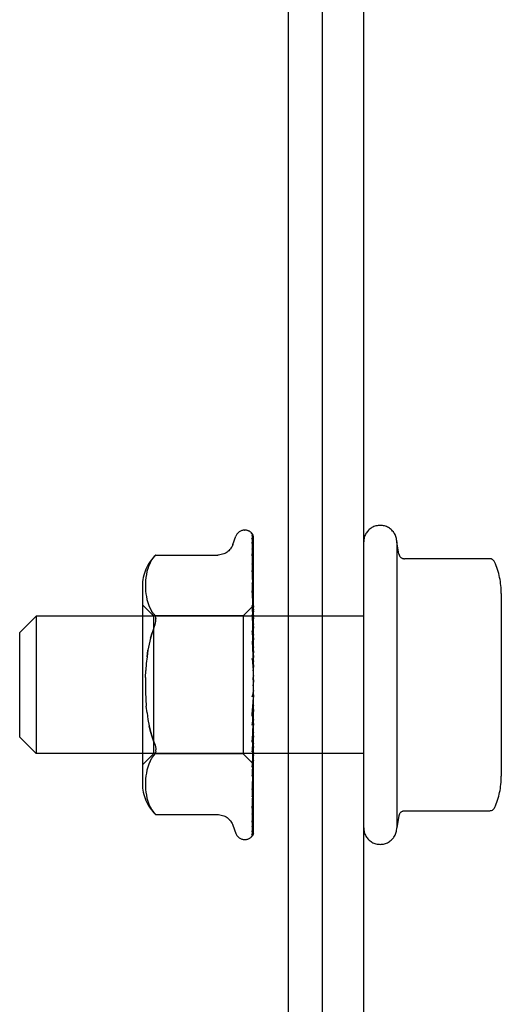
# Model space of a CAD drawing. Header units: inches. Extents: x 0 to 293, y 0 to 190.
# Tile 7 of 104: x 123.195 to 124.07, y 34.663 to 36.454. Entities that reach past the tile are written whole.
import ezdxf

# ---------------------------------------------------------------- set-up
doc = ezdxf.new("R2010")
doc.units = ezdxf.units.IN
doc.header["$LTSCALE"] = 16.12069
doc.header["$MEASUREMENT"] = 0
doc.linetypes.add('HIDDEN', pattern=[0.2, 0.1, -0.1])
doc.layers.get('0').update_dxf_attribs({"linetype": 'CONTINUOUS'})
doc.layers.add('DEFAULT_2', color=8, linetype='HIDDEN')

msp = doc.modelspace()

# ---------------------------------------------------------------- linework, layer by layer
at = {"color": 7, "linetype": 'Continuous'}
for p, q in [((123.6823, 38.2442), (123.6823, 20.4317)), ((123.7448, 20.4942), (123.7448, 38.1192))]:
    msp.add_line(p, q, dxfattribs=at)
at = {"color": 3, "linetype": 'Continuous'}
msp.add_line((123.8198, 20.2442), (123.8198, 38.1242), dxfattribs=at)
at = {"layer": 'DEFAULT_2', "color": 8, "linetype": 'HIDDEN'}
for p, q in [((123.6033, 35.5255), (123.6041, 35.5255)), ((123.5821, 35.4995), (123.5876, 35.5145)), ((123.616, 35.5197), (123.616, 35.5198)), ((123.6171, 35.5163), (123.619, 35.3863)), ((123.6171, 35.5084), (123.619, 35.3836)), ((123.6198, 35.2534), (123.6198, 35.5139)), ((123.617, 35.5037), (123.6171, 35.5028)), ((123.6171, 35.5028), (123.619, 35.3799)), ((123.6171, 35.4908), (123.619, 35.3746)), ((123.8798, 35.5042), (123.8798, 34.9842)), ((123.8838, 35.4819), (123.8798, 35.5042)), ((123.442, 35.4802), (123.4421, 35.4803)), ((123.4421, 35.4803), (123.5546, 35.4803)), ((123.6171, 35.4822), (123.6171, 35.4818)), ((123.6171, 35.4818), (123.619, 35.3686)), ((124.0485, 35.4736), (123.8937, 35.4736)), ((123.4275, 35.4556), (123.426, 35.4501)), ((123.4295, 35.461), (123.4275, 35.4555)), ((123.432, 35.4663), (123.4295, 35.4609)), ((123.6171, 35.4645), (123.6171, 35.4644)), ((123.6171, 35.4644), (123.619, 35.3609)), ((123.6179, 35.4459), (123.6171, 35.4523)), ((123.6171, 35.4522), (123.619, 35.3528)), ((123.4236, 35.4344), (123.4233, 35.4293)), ((123.4241, 35.4395), (123.4236, 35.4343)), ((123.4249, 35.4448), (123.4241, 35.4394)), ((123.426, 35.4501), (123.4249, 35.4447)), ((123.6198, 35.429), (123.6191, 35.4349)), ((123.4177, 35.4238), (123.4177, 35.0646)), ((123.4233, 35.4294), (123.4233, 35.4245)), ((123.4233, 35.4246), (123.4233, 35.4197)), ((123.4233, 35.4198), (123.4236, 35.4149)), ((123.6171, 35.43), (123.619, 35.343)), ((123.6171, 35.4149), (123.6171, 35.4151)), ((123.6171, 35.4151), (123.619, 35.3331)), ((123.4236, 35.4149), (123.4241, 35.4099)), ((123.4241, 35.4099), (123.4249, 35.4047)), ((123.4249, 35.4048), (123.426, 35.3993)), ((123.426, 35.3994), (123.4275, 35.3938)), ((123.6183, 35.4033), (123.6171, 35.4149)), ((124.0698, 35.4104), (124.0698, 35.0781)), ((123.4377, 35.3695), (123.4177, 35.3895)), ((123.4275, 35.3939), (123.4295, 35.3883)), ((123.4295, 35.3883), (123.432, 35.3829)), ((123.432, 35.3829), (123.4351, 35.3778)), ((123.6196, 35.3883), (123.6008, 35.3695)), ((123.6171, 35.3888), (123.619, 35.3215)), ((123.6196, 35.3883), (123.619, 35.3876)), ((123.6198, 35.3881), (123.619, 35.3875)), ((123.619, 35.3875), (123.619, 35.3876)), ((123.6198, 35.3863), (123.619, 35.3837)), ((123.619, 35.3863), (123.619, 35.3862)), ((123.619, 35.3836), (123.619, 35.3837)), ((123.619, 35.3799), (123.619, 35.3797)), ((123.6198, 35.3773), (123.619, 35.3797)), ((123.6198, 35.3885), (123.6196, 35.3883)), ((123.1948, 35.3392), (123.2248, 35.3692)), ((123.8198, 35.3692), (123.2248, 35.3692)), ((123.2248, 35.3692), (123.2248, 35.1192)), ((123.4387, 35.3729), (123.4351, 35.3778)), ((123.6008, 35.3695), (123.4377, 35.3695)), ((123.4377, 35.3695), (123.4377, 35.119)), ((123.6008, 35.3695), (123.6008, 35.119)), ((123.6171, 35.3715), (123.6171, 35.3718)), ((123.6171, 35.3718), (123.619, 35.3101)), ((123.6198, 35.343), (123.6171, 35.3715)), ((123.6198, 35.379), (123.619, 35.3749)), ((123.619, 35.3746), (123.619, 35.3749)), ((123.619, 35.3686), (123.619, 35.3685)), ((123.619, 35.3685), (123.619, 35.3684)), ((123.6198, 35.3643), (123.619, 35.3684)), ((123.6198, 35.3668), (123.619, 35.3613)), ((123.619, 35.3609), (123.619, 35.3613)), ((123.619, 35.3528), (123.619, 35.3525)), ((123.6198, 35.347), (123.619, 35.3525)), ((123.6198, 35.3502), (123.619, 35.3435)), ((123.619, 35.343), (123.619, 35.3435)), ((123.1948, 35.1492), (123.1948, 35.3392)), ((123.4324, 35.329), (123.4353, 35.3388)), ((123.6171, 35.3424), (123.619, 35.2971)), ((123.619, 35.3331), (123.619, 35.3327)), ((123.6198, 35.326), (123.619, 35.3327)), ((123.6198, 35.3298), (123.619, 35.322)), ((123.6171, 35.3235), (123.6171, 35.3238)), ((123.6171, 35.3238), (123.619, 35.2847)), ((123.6171, 35.3235), (123.6198, 35.2938)), ((123.619, 35.3215), (123.619, 35.322)), ((123.619, 35.3101), (123.619, 35.3098)), ((123.6198, 35.3021), (123.619, 35.3098)), ((123.4261, 35.2954), (123.4277, 35.3072)), ((123.6171, 35.2922), (123.619, 35.2706)), ((123.6198, 35.3062), (123.619, 35.2978)), ((123.619, 35.2971), (123.619, 35.2978)), ((123.619, 35.2847), (123.619, 35.2844)), ((123.6198, 35.276), (123.619, 35.2844)), ((123.6198, 35.2805), (123.619, 35.2717)), ((123.4234, 35.2574), (123.4239, 35.2704)), ((123.619, 35.2706), (123.619, 35.2717)), ((123.6198, 35.2488), (123.619, 35.2576)), ((123.6198, 35.2534), (123.619, 35.2445)), ((123.6198, 34.974), (123.6198, 35.2488)), ((123.6171, 35.1901), (123.6198, 35.22)), ((123.6198, 35.2214), (123.619, 35.2303)), ((123.6198, 35.226), (123.619, 35.2173)), ((123.4261, 35.1931), (123.4248, 35.2054)), ((123.619, 35.2172), (123.6171, 35.19)), ((123.619, 35.2044), (123.6171, 35.1708)), ((123.619, 35.2172), (123.619, 35.2173)), ((123.619, 35.2044), (123.619, 35.2036)), ((123.6198, 35.1949), (123.619, 35.2036)), ((123.619, 35.1909), (123.6171, 35.1402)), ((123.6171, 35.19), (123.6171, 35.1901)), ((123.6198, 35.1992), (123.619, 35.1912)), ((123.619, 35.1909), (123.619, 35.1912)), ((123.619, 35.1789), (123.6171, 35.1223)), ((123.6171, 35.1405), (123.6198, 35.1698)), ((123.619, 35.1666), (123.6171, 35.0943)), ((123.619, 35.1789), (123.619, 35.1783)), ((123.6198, 35.1701), (123.619, 35.1783)), ((123.6198, 35.1741), (123.619, 35.1669)), ((123.619, 35.1666), (123.619, 35.1669)), ((123.1948, 35.1492), (123.2248, 35.1192)), ((123.619, 35.1559), (123.6171, 35.0783)), ((123.619, 35.1559), (123.619, 35.1553)), ((123.6198, 35.1481), (123.619, 35.1553)), ((123.6198, 35.1515), (123.619, 35.1454)), ((123.619, 35.1451), (123.6171, 35.0539)), ((123.6171, 35.1402), (123.6171, 35.1405)), ((123.619, 35.136), (123.6171, 35.0404)), ((123.619, 35.1451), (123.619, 35.1454)), ((123.619, 35.136), (123.619, 35.1356)), ((123.6198, 35.1294), (123.619, 35.1356)), ((123.6198, 35.1323), (123.619, 35.1275)), ((123.8198, 35.1192), (123.2248, 35.1192)), ((123.4377, 35.119), (123.4177, 35.099)), ((123.6008, 35.119), (123.4377, 35.119)), ((123.442, 35.1238), (123.4416, 35.1215)), ((123.442, 35.1238), (123.4421, 35.1262)), ((123.6198, 35.1), (123.6008, 35.119)), ((123.619, 35.1273), (123.6171, 35.0204)), ((123.619, 35.1202), (123.6171, 35.0098)), ((123.619, 35.1136), (123.6171, 34.995)), ((123.6171, 35.0946), (123.6188, 35.1112)), ((123.6188, 35.1112), (123.6198, 35.1221)), ((123.619, 35.1273), (123.619, 35.1275)), ((123.619, 35.1202), (123.619, 35.1198)), ((123.6198, 35.115), (123.619, 35.1198)), ((123.6198, 35.1171), (123.619, 35.1138)), ((123.619, 35.1136), (123.619, 35.1138)), ((123.4275, 35.0946), (123.426, 35.0891)), ((123.4295, 35.1002), (123.4275, 35.0946)), ((123.432, 35.1056), (123.4295, 35.1001)), ((123.619, 35.1088), (123.6171, 34.9877)), ((123.619, 35.1048), (123.6171, 34.9786)), ((123.619, 35.1023), (123.6171, 34.9749)), ((123.619, 35.1009), (123.6171, 34.9718)), ((123.6171, 35.0943), (123.6171, 35.0946)), ((123.619, 35.1088), (123.619, 35.1086)), ((123.6198, 35.1052), (123.619, 35.1086)), ((123.6198, 35.1065), (123.619, 35.1049)), ((123.619, 35.1048), (123.619, 35.1049)), ((123.619, 35.1023), (123.619, 35.1022)), ((123.6198, 35.1004), (123.619, 35.1022)), ((123.6198, 35.1), (123.619, 35.1009)), ((123.4241, 35.0786), (123.4236, 35.0736)), ((123.4249, 35.0837), (123.4241, 35.0786)), ((123.426, 35.0891), (123.4249, 35.0837)), ((123.6192, 35.0728), (123.6198, 35.0789)), ((123.4236, 35.0736), (123.4233, 35.0687)), ((123.4233, 35.0688), (123.4233, 35.0639)), ((123.4233, 35.064), (123.4233, 35.0591)), ((123.4233, 35.0592), (123.4236, 35.0541)), ((123.6183, 35.0649), (123.6192, 35.0728)), ((123.4236, 35.0542), (123.4241, 35.049)), ((123.4241, 35.0491), (123.4249, 35.0437)), ((123.4249, 35.0438), (123.426, 35.0383)), ((123.6171, 35.0539), (123.6171, 35.054)), ((123.6191, 35.0362), (123.6198, 35.0417)), ((123.426, 35.0384), (123.4275, 35.0329)), ((123.4275, 35.033), (123.4295, 35.0275)), ((123.4295, 35.0275), (123.432, 35.0222)), ((123.6183, 35.0294), (123.6191, 35.0362)), ((123.4387, 35.0121), (123.435, 35.0171)), ((123.4401, 35.0105), (123.4387, 35.0121)), ((123.4387, 35.0121), (123.4393, 35.0114)), ((123.4412, 35.0092), (123.4418, 35.0086)), ((123.4421, 35.0082), (123.4416, 35.0088)), ((123.4421, 35.0082), (123.5546, 35.0082)), ((123.6171, 35.0204), (123.6171, 35.0204)), ((123.6171, 35.0204), (123.6171, 35.0203)), ((123.6171, 35.0098), (123.6171, 35.0094)), ((123.8838, 35.0065), (123.8798, 34.9842)), ((124.0485, 35.0148), (123.8937, 35.0148)), ((123.5821, 34.989), (123.5876, 34.974)), ((123.617, 34.9866), (123.6169, 34.9866)), ((123.6171, 34.995), (123.6171, 34.9944)), ((123.6033, 34.963), (123.6041, 34.963)), ((123.6149, 34.9672), (123.615, 34.9673))]:
    msp.add_line(p, q, dxfattribs=at)
for points in [[(123.616, 35.5198), (123.616, 35.5198), (123.616, 35.5198), (123.6161, 35.5196), (123.6163, 35.5194), (123.6164, 35.5191), (123.6166, 35.5188), (123.6167, 35.5184), (123.6169, 35.518), (123.617, 35.5176), (123.6171, 35.5171), (123.6171, 35.5166), (123.6171, 35.5163)], [(123.6198, 35.5134), (123.6197, 35.5136), (123.6195, 35.5142), (123.6192, 35.5149), (123.6189, 35.5155), (123.6186, 35.5161), (123.6183, 35.5166), (123.618, 35.5171), (123.6176, 35.5176), (123.6173, 35.5181), (123.6171, 35.5185), (123.6168, 35.5188), (123.6165, 35.5191), (123.6163, 35.5194), (123.616, 35.5197)], [(123.6167, 35.5166), (123.6168, 35.5163), (123.617, 35.5157), (123.6171, 35.5151), (123.6171, 35.5145)], [(123.6198, 35.5059), (123.6197, 35.5062), (123.6193, 35.508), (123.6189, 35.5097), (123.6185, 35.5113), (123.618, 35.5128), (123.6176, 35.5143), (123.6171, 35.5157), (123.6167, 35.5166)], [(123.6168, 35.51), (123.6168, 35.5101), (123.6168, 35.5101), (123.6168, 35.5101), (123.6169, 35.5099), (123.617, 35.5096), (123.6171, 35.5091), (123.6171, 35.5086), (123.6171, 35.5084)], [(123.6174, 35.509), (123.617, 35.5097), (123.6169, 35.5099), (123.6168, 35.51)], [(123.6198, 35.5139), (123.6197, 35.5142), (123.6192, 35.5155), (123.6187, 35.5168), (123.618, 35.5179), (123.6172, 35.5192)], [(123.6198, 35.5041), (123.6195, 35.5047), (123.6193, 35.5054), (123.619, 35.506), (123.6188, 35.5065), (123.6185, 35.5071), (123.6182, 35.5076), (123.6179, 35.5081), (123.6177, 35.5086), (123.6174, 35.509)], [(123.5821, 35.4995), (123.5814, 35.4977), (123.5806, 35.496), (123.5797, 35.4944), (123.5786, 35.4928), (123.5775, 35.4912), (123.5762, 35.4897), (123.5747, 35.4882), (123.5731, 35.4868), (123.5714, 35.4856), (123.5696, 35.4844), (123.5676, 35.4833), (123.5655, 35.4824), (123.5633, 35.4816), (123.5609, 35.481), (123.5585, 35.4805), (123.5559, 35.4803), (123.5547, 35.4803)], [(123.6198, 35.4887), (123.6195, 35.4905), (123.6191, 35.493), (123.6187, 35.4954), (123.6183, 35.4977), (123.6178, 35.5), (123.6174, 35.5022), (123.617, 35.5037)], [(123.6171, 35.4914), (123.6171, 35.4915), (123.617, 35.4915), (123.6171, 35.4914), (123.6171, 35.4912), (123.6171, 35.4909)], [(123.618, 35.4894), (123.6175, 35.4905), (123.6173, 35.491), (123.6171, 35.4913), (123.6171, 35.4914)], [(123.6198, 35.4855), (123.6196, 35.4858), (123.6193, 35.4866), (123.619, 35.4874), (123.6187, 35.4881), (123.6184, 35.4888), (123.618, 35.4894)], [(123.432, 35.4663), (123.435, 35.4714), (123.4387, 35.4764)], [(123.442, 35.4802), (123.4417, 35.4799), (123.4413, 35.4794), (123.4406, 35.4786), (123.4397, 35.4776), (123.4387, 35.4764)], [(123.4387, 35.4764), (123.4397, 35.4776), (123.4406, 35.4786), (123.4413, 35.4794), (123.4417, 35.4799)], [(123.6198, 35.4628), (123.6195, 35.4648), (123.6191, 35.4679), (123.6187, 35.471), (123.6183, 35.474), (123.6179, 35.4771), (123.6174, 35.4801), (123.6171, 35.4822)], [(124.0576, 35.4677), (124.0568, 35.4691), (124.0558, 35.4705), (124.0545, 35.4716), (124.0531, 35.4725), (124.0515, 35.4732), (124.0498, 35.4735), (124.0485, 35.4736)], [(123.618, 35.4623), (123.6177, 35.4629), (123.6175, 35.4634), (123.6173, 35.4639), (123.6172, 35.4642), (123.6171, 35.4644), (123.6171, 35.4645)], [(123.6198, 35.4582), (123.6197, 35.4584), (123.6193, 35.4593), (123.619, 35.4602), (123.6186, 35.4609), (123.618, 35.4623)], [(123.6191, 35.4349), (123.6187, 35.4385), (123.6179, 35.4459)], [(123.6182, 35.4268), (123.6179, 35.4274), (123.6177, 35.4281), (123.6175, 35.4287), (123.6173, 35.4292), (123.6172, 35.4296), (123.6171, 35.4298), (123.6171, 35.43)], [(123.6198, 35.4232), (123.6196, 35.4237), (123.6192, 35.4245), (123.6189, 35.4253), (123.6182, 35.4268)], [(123.6198, 35.3886), (123.6195, 35.391), (123.6183, 35.4033)], [(123.6198, 35.3819), (123.6197, 35.3821), (123.6193, 35.3829), (123.619, 35.3837), (123.6186, 35.3845), (123.6182, 35.3852), (123.6179, 35.386), (123.6176, 35.3867), (123.6174, 35.3874), (123.6172, 35.388), (123.6172, 35.3885), (123.6171, 35.3888)], [(123.6198, 35.3875), (123.6195, 35.3871), (123.6193, 35.3868), (123.6191, 35.3866), (123.619, 35.3864), (123.619, 35.3863), (123.619, 35.3863)], [(123.6198, 35.3854), (123.6196, 35.3857), (123.6194, 35.3859), (123.6192, 35.3861), (123.619, 35.3862)], [(123.6198, 35.3836), (123.6195, 35.3835), (123.6193, 35.3834), (123.6191, 35.3834), (123.619, 35.3835), (123.619, 35.3836)], [(123.6198, 35.3816), (123.6195, 35.3812), (123.6193, 35.3808), (123.6191, 35.3805), (123.619, 35.3802), (123.619, 35.3799), (123.619, 35.3799)], [(123.4387, 35.3729), (123.4399, 35.3711), (123.4409, 35.3691), (123.4416, 35.367), (123.442, 35.3647)], [(123.4387, 35.3477), (123.4399, 35.351), (123.4409, 35.3541), (123.4416, 35.357), (123.442, 35.3597), (123.4421, 35.3623), (123.442, 35.3647)], [(123.6198, 35.374), (123.6195, 35.374), (123.6193, 35.3741), (123.6191, 35.3742), (123.619, 35.3744), (123.619, 35.3746)], [(123.6198, 35.3708), (123.6195, 35.3703), (123.6193, 35.3699), (123.6191, 35.3695), (123.619, 35.3691), (123.619, 35.3688), (123.619, 35.3686)], [(123.4387, 35.3477), (123.4353, 35.3387), (123.4324, 35.329), (123.4298, 35.3185), (123.4277, 35.3072), (123.4261, 35.2954), (123.4248, 35.2831), (123.4239, 35.2704)], [(123.6198, 35.3598), (123.6195, 35.3599), (123.6193, 35.3601), (123.6191, 35.3603), (123.619, 35.3606), (123.619, 35.3609)], [(123.6198, 35.3554), (123.6195, 35.3548), (123.6193, 35.3543), (123.6191, 35.3538), (123.619, 35.3533), (123.619, 35.3529), (123.619, 35.3528)], [(123.6198, 35.3357), (123.6197, 35.3358), (123.6194, 35.3364), (123.6191, 35.3371), (123.6188, 35.3377), (123.6184, 35.3383), (123.6181, 35.339), (123.6178, 35.3397), (123.6175, 35.3404), (123.6173, 35.3411), (123.6172, 35.3418), (123.6171, 35.3423), (123.6171, 35.3424)], [(123.6198, 35.3413), (123.6195, 35.3416), (123.6193, 35.3419), (123.6191, 35.3422), (123.619, 35.3426), (123.619, 35.343)], [(123.6198, 35.336), (123.6195, 35.3354), (123.6193, 35.3348), (123.6191, 35.3342), (123.619, 35.3337), (123.619, 35.3332), (123.619, 35.3331)], [(123.6198, 35.3194), (123.6195, 35.3197), (123.6193, 35.3201), (123.6191, 35.3205), (123.619, 35.321), (123.619, 35.3215)], [(123.6198, 35.3133), (123.6195, 35.3127), (123.6193, 35.3121), (123.6191, 35.3114), (123.619, 35.3109), (123.619, 35.3103), (123.619, 35.3101)], [(123.6188, 35.288), (123.6185, 35.2885), (123.6182, 35.289), (123.6179, 35.2896), (123.6176, 35.2902), (123.6174, 35.2909), (123.6172, 35.2915), (123.6171, 35.2922)], [(123.6198, 35.2947), (123.6195, 35.2952), (123.6193, 35.2956), (123.6191, 35.2961), (123.619, 35.2967), (123.619, 35.2971)], [(123.6198, 35.2864), (123.6196, 35.2867), (123.6193, 35.2871), (123.6188, 35.288)], [(123.6198, 35.2881), (123.6195, 35.2875), (123.6193, 35.2868), (123.6191, 35.2862), (123.619, 35.2856), (123.619, 35.285), (123.619, 35.2847)], [(123.4234, 35.2574), (123.4233, 35.2442), (123.4234, 35.2311), (123.4239, 35.2181), (123.4248, 35.2054)], [(123.6198, 35.2683), (123.6195, 35.2688), (123.6193, 35.2693), (123.6191, 35.2699), (123.619, 35.2705), (123.619, 35.2706)], [(123.6198, 35.2613), (123.6195, 35.2607), (123.6193, 35.2601), (123.6191, 35.2595), (123.619, 35.2588), (123.619, 35.2582), (123.619, 35.2576)], [(123.6198, 35.2409), (123.6195, 35.2415), (123.6193, 35.2421), (123.6191, 35.2427), (123.619, 35.2433), (123.619, 35.2439), (123.619, 35.2445)], [(123.6172, 35.2226), (123.6173, 35.2231), (123.6175, 35.2237), (123.6178, 35.2242), (123.618, 35.2247), (123.6182, 35.2251), (123.6185, 35.2255), (123.6187, 35.2258), (123.6189, 35.226), (123.619, 35.2263), (123.6192, 35.2265), (123.6194, 35.2267), (123.6196, 35.227), (123.6198, 35.2273)], [(123.6191, 35.232), (123.6188, 35.2306), (123.6185, 35.2291), (123.6182, 35.2275), (123.6179, 35.2259), (123.6176, 35.2243), (123.6173, 35.2228)], [(123.6191, 35.232), (123.619, 35.2316), (123.619, 35.2309), (123.619, 35.2303)], [(123.6198, 35.2339), (123.6195, 35.2333), (123.6193, 35.2328), (123.6191, 35.2322), (123.6191, 35.232)], [(123.6198, 35.2137), (123.6195, 35.2143), (123.6193, 35.2149), (123.6191, 35.2155), (123.619, 35.2161), (123.619, 35.2167), (123.619, 35.2172)], [(123.6198, 35.2068), (123.6195, 35.2063), (123.6193, 35.2058), (123.6191, 35.2053), (123.619, 35.2047), (123.619, 35.2044)], [(123.4261, 35.1931), (123.4277, 35.1812), (123.4298, 35.17), (123.4324, 35.1594), (123.4353, 35.1497), (123.4387, 35.1408)], [(123.619, 35.187), (123.619, 35.1868), (123.6189, 35.1867), (123.6188, 35.1866), (123.6186, 35.1866), (123.6184, 35.1866), (123.6182, 35.1867), (123.618, 35.1869), (123.6178, 35.1872), (123.6176, 35.1875), (123.6174, 35.1879), (123.6172, 35.1884), (123.6172, 35.189), (123.6171, 35.1895), (123.6171, 35.19)], [(123.6198, 35.1875), (123.6195, 35.1882), (123.6193, 35.1888), (123.6191, 35.1894), (123.619, 35.19), (123.619, 35.1906), (123.619, 35.1909)], [(123.4387, 35.1408), (123.4353, 35.1497), (123.4324, 35.1595), (123.4298, 35.17)], [(123.6171, 35.1708), (123.6172, 35.1713), (123.6173, 35.172), (123.6175, 35.1727), (123.6178, 35.1734), (123.6181, 35.174), (123.6184, 35.1746), (123.6187, 35.1752), (123.6193, 35.1763)], [(123.6198, 35.1811), (123.6195, 35.1807), (123.6193, 35.1803), (123.6191, 35.1798), (123.619, 35.1793), (123.619, 35.1789)], [(123.6198, 35.1635), (123.6195, 35.1641), (123.6193, 35.1647), (123.6191, 35.1653), (123.619, 35.1658), (123.619, 35.1664), (123.619, 35.1666)], [(123.6193, 35.1763), (123.6196, 35.1769), (123.6198, 35.1772)], [(123.6198, 35.1577), (123.6195, 35.1574), (123.6193, 35.1571), (123.6191, 35.1567), (123.619, 35.1563), (123.619, 35.1559)], [(123.4387, 35.1408), (123.4399, 35.1375), (123.4409, 35.1344), (123.4416, 35.1315), (123.442, 35.1288), (123.4421, 35.1262)], [(123.6171, 35.1223), (123.6171, 35.1224), (123.6172, 35.1229), (123.6173, 35.1235), (123.6175, 35.1241), (123.6177, 35.1248), (123.618, 35.1255), (123.6184, 35.1262), (123.6187, 35.1269), (123.6191, 35.1277), (123.6194, 35.1284), (123.6198, 35.1292)], [(123.6198, 35.1423), (123.6195, 35.1429), (123.6193, 35.1435), (123.6191, 35.144), (123.619, 35.1445), (123.619, 35.145), (123.619, 35.1451)], [(123.6198, 35.1374), (123.6195, 35.1373), (123.6193, 35.137), (123.6191, 35.1368), (123.619, 35.1364), (123.619, 35.136)], [(123.432, 35.1055), (123.4351, 35.1107), (123.4387, 35.1155)], [(123.4387, 35.1155), (123.4399, 35.1173), (123.4409, 35.1194), (123.4416, 35.1215)], [(123.6198, 35.1248), (123.6195, 35.1254), (123.6193, 35.1259), (123.6191, 35.1264), (123.619, 35.1268), (123.619, 35.1272), (123.619, 35.1273)], [(123.6198, 35.121), (123.6195, 35.121), (123.6193, 35.1208), (123.6191, 35.1207), (123.619, 35.1204), (123.619, 35.1202)], [(123.6198, 35.1117), (123.6195, 35.1121), (123.6193, 35.1126), (123.6191, 35.113), (123.619, 35.1133), (123.619, 35.1136), (123.619, 35.1136)], [(123.6198, 35.1091), (123.6195, 35.1091), (123.6193, 35.1091), (123.6191, 35.1091), (123.619, 35.1089), (123.619, 35.1088)], [(123.6198, 35.1033), (123.6195, 35.1037), (123.6193, 35.104), (123.6191, 35.1043), (123.619, 35.1046), (123.619, 35.1047), (123.619, 35.1048)], [(123.6198, 35.102), (123.6195, 35.1021), (123.6193, 35.1023), (123.6191, 35.1023), (123.619, 35.1023), (123.619, 35.1023), (123.619, 35.1023)], [(123.6198, 35.1009), (123.6196, 35.1008), (123.6194, 35.1008), (123.6192, 35.1009), (123.619, 35.1009)], [(123.6171, 35.0783), (123.6171, 35.0785), (123.6172, 35.0789), (123.6173, 35.0794), (123.6175, 35.0799), (123.6177, 35.0805), (123.618, 35.0811), (123.6183, 35.0818)], [(123.6183, 35.0818), (123.6189, 35.0833), (123.6193, 35.084), (123.6196, 35.0848), (123.6198, 35.0852)], [(123.6171, 35.054), (123.6175, 35.0569), (123.6183, 35.0649)], [(123.6171, 35.0404), (123.6171, 35.0404), (123.6172, 35.0406), (123.6172, 35.0409), (123.6174, 35.0413), (123.6176, 35.0419), (123.6179, 35.0425), (123.6182, 35.0431), (123.6188, 35.0446)], [(123.6188, 35.0446), (123.6192, 35.0454), (123.6195, 35.0463), (123.6198, 35.0469)], [(123.432, 35.0222), (123.435, 35.0171), (123.4387, 35.0121)], [(123.6171, 35.0203), (123.6174, 35.0227), (123.6183, 35.0294)], [(123.4398, 35.0108), (123.4403, 35.0102), (123.4408, 35.0097)], [(123.4412, 35.0092), (123.4407, 35.0098), (123.4401, 35.0105)], [(123.442, 35.0083), (123.4421, 35.0082), (123.4421, 35.0082)], [(123.5547, 35.0082), (123.5559, 35.0082), (123.5585, 35.0079), (123.5609, 35.0075), (123.5633, 35.0069), (123.5655, 35.0061), (123.5676, 35.0052), (123.5696, 35.0041), (123.5714, 35.0029), (123.5731, 35.0016), (123.5747, 35.0003), (123.5762, 34.9988), (123.5775, 34.9973), (123.5786, 34.9957), (123.5797, 34.9941), (123.5806, 34.9924), (123.5814, 34.9908), (123.5821, 34.989)], [(123.6171, 34.9944), (123.6174, 34.9963), (123.6179, 34.9989), (123.6183, 35.0016), (123.6187, 35.0043), (123.6191, 35.007), (123.6195, 35.0098), (123.6198, 35.0117)], [(123.6171, 35.0094), (123.6171, 35.0095), (123.6172, 35.0096), (123.6173, 35.0099), (123.6175, 35.0104), (123.6177, 35.0109)], [(123.6177, 35.0109), (123.6183, 35.0122), (123.6187, 35.0129), (123.619, 35.0137), (123.6194, 35.0146), (123.6197, 35.0155), (123.6198, 35.0156)], [(124.0576, 35.0208), (124.0568, 35.0193), (124.0558, 35.018), (124.0545, 35.0169), (124.0531, 35.016), (124.0515, 35.0153), (124.0498, 35.0149), (124.0485, 35.0148)], [(123.6169, 34.9772), (123.6173, 34.9785), (123.6177, 34.9803), (123.6182, 34.9822), (123.6186, 34.9842), (123.6191, 34.9862), (123.6195, 34.9883), (123.6198, 34.99)], [(123.6169, 34.9866), (123.617, 34.9867), (123.6171, 34.987), (123.6173, 34.9873)], [(123.6171, 34.9877), (123.6171, 34.9874), (123.617, 34.987), (123.617, 34.9867), (123.617, 34.9866)], [(123.6173, 34.9873), (123.6178, 34.9882), (123.6181, 34.9887), (123.6184, 34.9893), (123.6187, 34.9899), (123.619, 34.9906), (123.6193, 34.9912), (123.6195, 34.992), (123.6198, 34.9926)], [(123.6198, 34.974), (123.6192, 34.9727), (123.6186, 34.9715), (123.618, 34.9705), (123.6174, 34.9696), (123.6168, 34.9689), (123.6162, 34.9683), (123.6157, 34.9678), (123.6154, 34.9675), (123.6151, 34.9673), (123.615, 34.9672), (123.6149, 34.9672)], [(123.6159, 34.9682), (123.6165, 34.9691), (123.6172, 34.9703), (123.6178, 34.9715), (123.6184, 34.9729), (123.6189, 34.9743), (123.6193, 34.9757), (123.6198, 34.9774)], [(123.6171, 34.9718), (123.6171, 34.9716), (123.6171, 34.971), (123.617, 34.9705), (123.6168, 34.9699), (123.6166, 34.9694), (123.6164, 34.969), (123.6162, 34.9686), (123.616, 34.9683), (123.6159, 34.9682)], [(123.6171, 34.9749), (123.6171, 34.9745), (123.617, 34.974), (123.6169, 34.9735), (123.6168, 34.973), (123.6167, 34.9727), (123.6166, 34.9725), (123.6165, 34.9724), (123.6165, 34.9724)], [(123.6165, 34.9724), (123.6165, 34.9725), (123.6166, 34.9726)], [(123.6166, 34.9726), (123.617, 34.9732), (123.6172, 34.9735), (123.6175, 34.974), (123.6178, 34.9744), (123.6181, 34.975), (123.6184, 34.9755), (123.6187, 34.9761), (123.6191, 34.9767), (123.6193, 34.9774), (123.6196, 34.9781), (123.6198, 34.9785)], [(123.6171, 34.9786), (123.6171, 34.978), (123.617, 34.9775), (123.6169, 34.9772)]]:
    msp.add_lwpolyline(points, dxfattribs=at)
for centre, radius, start, end in [((123.6033, 35.5088), 0.0167, 90, 160), ((123.6041, 35.5088), 0.0167, 38.6218, 90), ((123.8498, 35.5042), 0.03, 359.9957, 180), ((123.4953, 35.4238), 0.0776, 133.3008, 180), ((123.8937, 35.4836), 0.01, 189.7805, 270), ((123.9286, 35.4104), 0.1412, 0, 23.95), ((123.9286, 35.0781), 0.1412, 336.05, 360), ((123.4953, 35.0646), 0.0776, 180, 226.6992), ((123.8937, 35.0048), 0.01, 90, 170.2195), ((123.6033, 34.9797), 0.0167, 200, 270), ((123.6041, 34.9797), 0.0167, 270, 340.0516), ((123.8498, 34.9842), 0.03, 180, 0.0043)]:
    msp.add_arc(centre, radius, start, end, dxfattribs=at)

doc.saveas('drawing.dxf')
